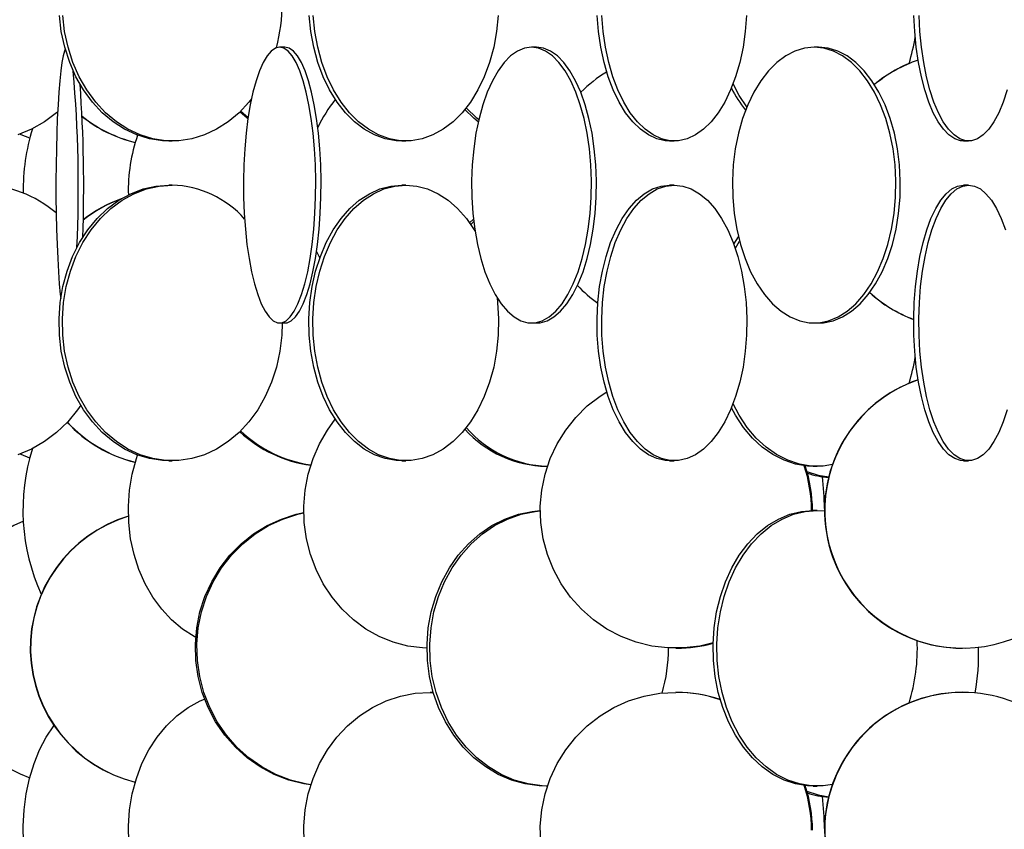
# Model space of a CAD drawing. Header units: millimetres. Extents: x 495 to 2657, y 518 to 2595.
# Tile 5 of 91: x 616 to 706, y 1771 to 1844. Entities that reach past the tile are written whole.
import ezdxf

# ---------------------------------------------------------------- set-up
doc = ezdxf.new("R2010")
doc.units = ezdxf.units.MM

msp = doc.modelspace()

# ---------------------------------------------------------------- linework, layer by layer
at = {"color": 7, "linetype": 'Continuous', "lineweight": 25}
for p, q in [((640.49, 1841.548), (640.007, 1841.548)), ((663.299, 1841.548), (662.849, 1841.548)), ((688.88, 1841.548), (688.478, 1841.548)), ((637.15, 1835.162), (636.472, 1835.752)), ((629.974, 1833.048), (630.276, 1833.048)), ((651.078, 1833.048), (651.448, 1833.048)), ((675.369, 1833.048), (675.794, 1833.048)), ((702.02, 1833.048), (702.487, 1833.048)), ((630.276, 1829.048), (629.974, 1829.048)), ((651.448, 1829.048), (651.078, 1829.048)), ((675.794, 1829.048), (675.369, 1829.048)), ((702.487, 1829.048), (702.02, 1829.048)), ((657.239, 1825.623), (657.583, 1825.943)), ((681.199, 1823.68), (681.607, 1824.357)), ((643.655, 1822.451), (643.365, 1823.056)), ((640.007, 1816.548), (640.49, 1816.548)), ((662.849, 1816.548), (663.299, 1816.548)), ((688.478, 1816.548), (688.88, 1816.548)), ((629.974, 1804.048), (630.276, 1804.048)), ((651.078, 1804.048), (651.448, 1804.048)), ((664.198, 1803.548), (664.287, 1803.548)), ((675.369, 1804.048), (675.794, 1804.048)), ((688.4, 1803.548), (688.743, 1803.548)), ((702.02, 1804.048), (702.487, 1804.048)), ((688.743, 1799.548), (688.4, 1799.548)), ((688.743, 1799.548), (689.429, 1799.513)), ((675.938, 1787.048), (676.028, 1787.048)), ((701.906, 1787.048), (701.932, 1787.048)), ((653.85, 1783.048), (653.649, 1783.048)), ((653.649, 1783.048), (653.943, 1783.044)), ((653.85, 1783.048), (653.942, 1783.048)), ((676.028, 1783.048), (675.938, 1783.048)), ((701.932, 1783.048), (701.906, 1783.048)), ((664.198, 1774.548), (664.287, 1774.548)), ((688.4, 1774.548), (688.743, 1774.548))]:
    msp.add_line(p, q, dxfattribs=at)
at = {"color": 7, "linetype": 'Continuous', "lineweight": 25, "flags": 128}
for points in [[(629.974, 1833.048), (629.383, 1833.07), (628.21, 1833.245), (627.061, 1833.593), (625.953, 1834.109), (624.902, 1834.785), (623.921, 1835.613), (623.026, 1836.58), (622.228, 1837.672), (621.539, 1838.876), (620.969, 1840.173), (620.525, 1841.545), (620.213, 1842.974), (620.039, 1844.438)], [(637.45, 1836.864), (637.224, 1836.58), (636.329, 1835.613), (635.348, 1834.785), (634.297, 1834.109), (633.189, 1833.593), (632.04, 1833.245), (630.867, 1833.07), (629.685, 1833.07), (628.511, 1833.245), (627.362, 1833.593), (626.254, 1834.109), (625.203, 1834.785), (624.223, 1835.613), (623.327, 1836.58), (622.53, 1837.672), (621.841, 1838.876), (621.27, 1840.173), (620.826, 1841.545), (620.514, 1842.974), (620.34, 1844.438)], [(651.078, 1833.048), (650.579, 1833.07), (649.589, 1833.245), (648.619, 1833.593), (647.683, 1834.109), (646.796, 1834.785), (645.968, 1835.613), (645.212, 1836.58), (644.539, 1837.672), (643.957, 1838.876), (643.476, 1840.173), (643.101, 1841.545), (642.838, 1842.974), (642.69, 1844.438)], [(659.836, 1844.438), (659.688, 1842.974), (659.425, 1841.545), (659.05, 1840.173), (658.569, 1838.876), (657.987, 1837.672), (657.314, 1836.58), (656.558, 1835.613), (655.73, 1834.785), (654.843, 1834.109), (653.907, 1833.593), (652.937, 1833.245), (651.947, 1833.07), (650.949, 1833.07), (649.958, 1833.245), (648.988, 1833.593), (648.053, 1834.109), (647.165, 1834.785), (646.338, 1835.613), (645.582, 1836.58), (644.908, 1837.672), (644.327, 1838.876), (643.845, 1840.173), (643.47, 1841.545), (643.207, 1842.974), (643.06, 1844.438)], [(675.369, 1833.048), (674.98, 1833.07), (674.205, 1833.245), (673.448, 1833.593), (672.717, 1834.109), (672.023, 1834.785), (671.376, 1835.613), (670.786, 1836.58), (670.26, 1837.672), (669.805, 1838.876), (669.429, 1840.173), (669.136, 1841.545), (668.93, 1842.974), (668.815, 1844.438)], [(682.349, 1844.438), (682.234, 1842.974), (682.028, 1841.545), (681.735, 1840.173), (681.359, 1838.876), (680.904, 1837.672), (680.378, 1836.58), (679.787, 1835.613), (679.141, 1834.785), (678.447, 1834.109), (677.716, 1833.593), (676.958, 1833.245), (676.184, 1833.07), (675.405, 1833.07), (674.63, 1833.245), (673.873, 1833.593), (673.142, 1834.109), (672.448, 1834.785), (671.801, 1835.613), (671.211, 1836.58), (670.685, 1837.672), (670.23, 1838.876), (669.854, 1840.173), (669.561, 1841.545), (669.355, 1842.974), (669.24, 1844.438)], [(702.02, 1833.048), (701.753, 1833.07), (701.222, 1833.245), (700.702, 1833.593), (700.2, 1834.109), (699.724, 1834.785), (699.28, 1835.613), (698.875, 1836.58), (698.514, 1837.672), (698.202, 1838.876), (697.944, 1840.173), (697.743, 1841.545), (697.602, 1842.974), (697.523, 1844.438)], [(705.993, 1837.672), (705.632, 1836.58), (705.227, 1835.613), (704.783, 1834.785), (704.307, 1834.109), (703.806, 1833.593), (703.285, 1833.245), (702.754, 1833.07), (702.219, 1833.07), (701.688, 1833.245), (701.168, 1833.593), (700.666, 1834.109), (700.19, 1834.785), (699.747, 1835.613), (699.341, 1836.58), (698.98, 1837.672), (698.668, 1838.876), (698.41, 1840.173), (698.209, 1841.545), (698.068, 1842.974), (697.989, 1844.438)], [(620.568, 1841.386), (620.494, 1841.199), (620.38, 1840.766), (620.271, 1840.169), (620.169, 1839.416), (620.074, 1838.517), (619.989, 1837.486), (619.914, 1836.336), (619.85, 1835.083), (619.799, 1833.746), (619.761, 1832.343), (619.736, 1830.894), (619.726, 1829.419), (619.729, 1827.938), (619.747, 1826.474), (619.778, 1825.045), (619.823, 1823.673), (619.881, 1822.376), (619.95, 1821.172), (620.03, 1820.08), (620.12, 1819.113), (620.158, 1818.771)], [(640.007, 1841.548), (639.62, 1841.461), (639.238, 1841.199), (638.866, 1840.766), (638.511, 1840.169), (638.177, 1839.416), (637.868, 1838.517), (637.59, 1837.486), (637.345, 1836.336), (637.138, 1835.083), (636.971, 1833.746), (636.847, 1832.343), (636.767, 1830.894), (636.732, 1829.419), (636.744, 1827.938), (636.801, 1826.474), (636.903, 1825.045), (637.049, 1823.673), (637.237, 1822.376), (637.463, 1821.172), (637.725, 1820.08), (638.019, 1819.113), (638.341, 1818.285), (638.687, 1817.609), (639.05, 1817.093), (639.428, 1816.745), (639.813, 1816.57), (640.201, 1816.57), (640.587, 1816.745), (640.964, 1817.093), (641.328, 1817.609), (641.673, 1818.285), (641.995, 1819.113), (642.289, 1820.08), (642.551, 1821.172), (642.778, 1822.376), (642.965, 1823.673), (643.111, 1825.045), (643.213, 1826.474), (643.271, 1827.938), (643.282, 1829.419), (643.248, 1830.894), (643.168, 1832.343), (643.043, 1833.746), (642.877, 1835.083), (642.669, 1836.336), (642.425, 1837.486), (642.146, 1838.517), (641.838, 1839.416), (641.503, 1840.169), (641.148, 1840.766), (640.777, 1841.199), (640.395, 1841.461), (640.007, 1841.548)], [(640.49, 1816.548), (640.684, 1816.57), (641.069, 1816.745), (641.447, 1817.093), (641.811, 1817.609), (642.156, 1818.285), (642.478, 1819.113), (642.772, 1820.08), (643.034, 1821.172), (643.26, 1822.376), (643.448, 1823.673), (643.594, 1825.045), (643.696, 1826.474), (643.753, 1827.938), (643.765, 1829.419), (643.73, 1830.894), (643.65, 1832.343), (643.526, 1833.746), (643.359, 1835.083), (643.152, 1836.336), (642.907, 1837.486), (642.629, 1838.517), (642.32, 1839.416), (641.986, 1840.169), (641.631, 1840.766), (641.259, 1841.199), (640.877, 1841.461), (640.49, 1841.548)], [(662.849, 1841.548), (662.206, 1841.461), (661.572, 1841.199), (660.956, 1840.766), (660.367, 1840.169), (659.812, 1839.416), (659.3, 1838.517), (658.838, 1837.486), (658.432, 1836.336), (658.088, 1835.083), (657.811, 1833.746), (657.604, 1832.343), (657.472, 1830.894), (657.415, 1829.419), (657.434, 1827.938), (657.529, 1826.474), (657.699, 1825.045), (657.941, 1823.673), (658.252, 1822.376), (658.627, 1821.172), (659.062, 1820.08), (659.55, 1819.113), (660.084, 1818.285), (660.657, 1817.609), (661.261, 1817.093), (661.887, 1816.745), (662.527, 1816.57), (663.171, 1816.57), (663.811, 1816.745), (664.437, 1817.093), (665.041, 1817.609), (665.614, 1818.285), (666.149, 1819.113), (666.637, 1820.08), (667.071, 1821.172), (667.447, 1822.376), (667.758, 1823.673), (668, 1825.045), (668.17, 1826.474), (668.265, 1827.938), (668.284, 1829.419), (668.227, 1830.894), (668.094, 1832.343), (667.888, 1833.746), (667.611, 1835.083), (667.267, 1836.336), (666.861, 1837.486), (666.399, 1838.517), (665.887, 1839.416), (665.332, 1840.169), (664.743, 1840.766), (664.126, 1841.199), (663.492, 1841.461), (662.849, 1841.548)], [(663.299, 1816.548), (663.622, 1816.57), (664.261, 1816.745), (664.887, 1817.093), (665.491, 1817.609), (666.064, 1818.285), (666.599, 1819.113), (667.087, 1820.08), (667.522, 1821.172), (667.897, 1822.376), (668.208, 1823.673), (668.45, 1825.045), (668.62, 1826.474), (668.715, 1827.938), (668.734, 1829.419), (668.677, 1830.894), (668.544, 1832.343), (668.338, 1833.746), (668.061, 1835.083), (667.717, 1836.336), (667.311, 1837.486), (666.849, 1838.517), (666.337, 1839.416), (665.782, 1840.169), (665.193, 1840.766), (664.577, 1841.199), (663.943, 1841.461), (663.299, 1841.548)], [(688.478, 1841.548), (687.601, 1841.461), (686.736, 1841.199), (685.896, 1840.766), (685.093, 1840.169), (684.336, 1839.416), (683.638, 1838.517), (683.008, 1837.486), (682.455, 1836.336), (681.986, 1835.083), (681.608, 1833.746), (681.327, 1832.343), (681.146, 1830.894), (681.068, 1829.419), (681.094, 1827.938), (681.224, 1826.474), (681.455, 1825.045), (681.785, 1823.673), (682.209, 1822.376), (682.721, 1821.172), (683.314, 1820.08), (683.98, 1819.113), (684.708, 1818.285), (685.489, 1817.609), (686.313, 1817.093), (687.166, 1816.745), (688.038, 1816.57), (688.917, 1816.57), (689.789, 1816.745), (690.643, 1817.093), (691.466, 1817.609), (692.247, 1818.285), (692.976, 1819.113), (693.641, 1820.08), (694.234, 1821.172), (694.746, 1822.376), (695.17, 1823.673), (695.5, 1825.045), (695.731, 1826.474), (695.861, 1827.938), (695.887, 1829.419), (695.809, 1830.894), (695.628, 1832.343), (695.347, 1833.746), (694.969, 1835.083), (694.5, 1836.336), (693.947, 1837.486), (693.317, 1838.517), (692.619, 1839.416), (691.863, 1840.169), (691.059, 1840.766), (690.219, 1841.199), (689.354, 1841.461), (688.478, 1841.548)], [(688.88, 1816.548), (689.319, 1816.57), (690.191, 1816.745), (691.045, 1817.093), (691.868, 1817.609), (692.65, 1818.285), (693.378, 1819.113), (694.044, 1820.08), (694.636, 1821.172), (695.148, 1822.376), (695.572, 1823.673), (695.903, 1825.045), (696.134, 1826.474), (696.264, 1827.938), (696.29, 1829.419), (696.212, 1830.894), (696.031, 1832.343), (695.75, 1833.746), (695.372, 1835.083), (694.903, 1836.336), (694.35, 1837.486), (693.719, 1838.517), (693.021, 1839.416), (692.265, 1840.169), (691.461, 1840.766), (690.621, 1841.199), (689.757, 1841.461), (688.88, 1841.548)], [(682.37, 1836.133), (681.683, 1837.172), (681.126, 1838.222)], [(619.879, 1835.69), (619.789, 1835.613), (618.689, 1834.785), (617.51, 1834.109), (616.267, 1833.593)], [(637.135, 1835.06), (637.068, 1835.113), (636.402, 1835.684)], [(658.019, 1834.785), (657.629, 1835.113), (656.811, 1835.911)], [(658.058, 1834.958), (657.879, 1835.113), (656.928, 1836.057)], [(617.349, 1833.29), (616.565, 1833.609), (616.454, 1833.659)], [(629.974, 1804.048), (629.383, 1804.07), (628.21, 1804.245), (627.061, 1804.593), (625.953, 1805.109), (624.902, 1805.785), (623.921, 1806.613), (623.026, 1807.58), (622.228, 1808.672), (621.539, 1809.876), (620.969, 1811.173), (620.525, 1812.545), (620.213, 1813.974), (620.039, 1815.438), (620.003, 1816.919), (620.108, 1818.394), (620.352, 1819.843), (620.73, 1821.246), (621.239, 1822.583), (621.87, 1823.836), (622.614, 1824.986), (623.462, 1826.017), (624.402, 1826.916), (625.419, 1827.669), (626.501, 1828.266), (627.631, 1828.699), (628.795, 1828.961), (629.974, 1829.048)], [(640.251, 1816.548), (640.211, 1815.438), (640.037, 1813.974), (639.725, 1812.545), (639.281, 1811.173), (638.711, 1809.876), (638.022, 1808.672), (637.224, 1807.58), (636.329, 1806.613), (635.348, 1805.785), (634.297, 1805.109), (633.189, 1804.593), (632.04, 1804.245), (630.867, 1804.07), (629.685, 1804.07), (628.511, 1804.245), (627.362, 1804.593), (626.254, 1805.109), (625.203, 1805.785), (624.223, 1806.613), (623.327, 1807.58), (622.53, 1808.672), (621.841, 1809.876), (621.27, 1811.173), (620.826, 1812.545), (620.514, 1813.974), (620.34, 1815.438), (620.305, 1816.919), (620.41, 1818.394), (620.653, 1819.843), (621.032, 1821.246), (621.54, 1822.583), (622.171, 1823.836), (622.916, 1824.986), (623.764, 1826.017), (624.703, 1826.916), (625.721, 1827.669), (626.802, 1828.266), (627.933, 1828.699), (629.096, 1828.961), (630.276, 1829.048), (630.276, 1829.048)], [(651.078, 1804.048), (650.579, 1804.07), (649.589, 1804.245), (648.619, 1804.593), (647.683, 1805.109), (646.796, 1805.785), (645.968, 1806.613), (645.212, 1807.58), (644.539, 1808.672), (643.957, 1809.876), (643.476, 1811.173), (643.101, 1812.545), (642.838, 1813.974), (642.69, 1815.438), (642.661, 1816.919), (642.749, 1818.394), (642.955, 1819.843), (643.274, 1821.246), (643.704, 1822.583), (644.236, 1823.836), (644.865, 1824.986), (645.581, 1826.017), (646.374, 1826.916), (647.233, 1827.669), (648.146, 1828.266), (649.1, 1828.699), (650.082, 1828.961), (651.078, 1829.048)], [(659.73, 1818.81), (659.777, 1818.394), (659.865, 1816.919), (659.836, 1815.438), (659.688, 1813.974), (659.425, 1812.545), (659.05, 1811.173), (658.569, 1809.876), (657.987, 1808.672), (657.314, 1807.58), (656.558, 1806.613), (655.73, 1805.785), (654.843, 1805.109), (653.907, 1804.593), (652.937, 1804.245), (651.947, 1804.07), (650.949, 1804.07), (649.958, 1804.245), (648.988, 1804.593), (648.053, 1805.109), (647.165, 1805.785), (646.338, 1806.613), (645.582, 1807.58), (644.908, 1808.672), (644.327, 1809.876), (643.845, 1811.173), (643.47, 1812.545), (643.207, 1813.974), (643.06, 1815.438), (643.03, 1816.919), (643.119, 1818.394), (643.324, 1819.843), (643.644, 1821.246), (644.073, 1822.583), (644.606, 1823.836), (645.234, 1824.986), (645.95, 1826.017), (646.743, 1826.916), (647.602, 1827.669), (648.515, 1828.266), (649.47, 1828.699), (650.452, 1828.961), (651.448, 1829.048), (651.448, 1829.048)], [(651.448, 1829.048), (652.444, 1828.961), (653.426, 1828.699), (654.38, 1828.266), (655.293, 1827.669), (656.152, 1826.916), (656.945, 1826.017), (657.661, 1824.986), (657.723, 1824.885)], [(675.369, 1804.048), (674.98, 1804.07), (674.205, 1804.245), (673.448, 1804.593), (672.717, 1805.109), (672.023, 1805.785), (671.376, 1806.613), (670.786, 1807.58), (670.26, 1808.672), (669.805, 1809.876), (669.429, 1811.173), (669.136, 1812.545), (668.93, 1813.974), (668.815, 1815.438), (668.792, 1816.919), (668.861, 1818.394), (669.022, 1819.843), (669.271, 1821.246), (669.607, 1822.583), (670.023, 1823.836), (670.514, 1824.986), (671.074, 1826.017), (671.693, 1826.916), (672.365, 1827.669), (673.078, 1828.266), (673.824, 1828.699), (674.591, 1828.961), (675.369, 1829.048)], [(675.794, 1829.048), (676.573, 1828.961), (677.34, 1828.699), (678.086, 1828.266), (678.799, 1827.669), (679.471, 1826.916), (680.09, 1826.017), (680.65, 1824.986), (681.141, 1823.836), (681.557, 1822.583), (681.892, 1821.246), (682.142, 1819.843), (682.303, 1818.394), (682.372, 1816.919), (682.349, 1815.438), (682.234, 1813.974), (682.028, 1812.545), (681.735, 1811.173), (681.359, 1809.876), (680.904, 1808.672), (680.378, 1807.58), (679.787, 1806.613), (679.141, 1805.785), (678.447, 1805.109), (677.716, 1804.593), (676.958, 1804.245), (676.184, 1804.07), (675.405, 1804.07), (674.63, 1804.245), (673.873, 1804.593), (673.142, 1805.109), (672.448, 1805.785), (671.801, 1806.613), (671.211, 1807.58), (670.685, 1808.672), (670.23, 1809.876), (669.854, 1811.173), (669.561, 1812.545), (669.355, 1813.974), (669.24, 1815.438), (669.217, 1816.919), (669.286, 1818.394), (669.447, 1819.843), (669.696, 1821.246), (670.032, 1822.583), (670.448, 1823.836), (670.939, 1824.986), (671.499, 1826.017), (672.118, 1826.916), (672.79, 1827.669), (673.503, 1828.266), (674.249, 1828.699), (675.016, 1828.961), (675.794, 1829.048)], [(702.02, 1804.048), (701.753, 1804.07), (701.222, 1804.245), (700.702, 1804.593), (700.2, 1805.109), (699.724, 1805.785), (699.28, 1806.613), (698.875, 1807.58), (698.514, 1808.672), (698.202, 1809.876), (697.944, 1811.173), (697.743, 1812.545), (697.602, 1813.974), (697.523, 1815.438), (697.507, 1816.919), (697.554, 1818.394), (697.665, 1819.843), (697.836, 1821.246), (698.066, 1822.583), (698.352, 1823.836), (698.689, 1824.986), (699.073, 1826.017), (699.498, 1826.916), (699.959, 1827.669), (700.448, 1828.266), (700.96, 1828.699), (701.486, 1828.961), (702.02, 1829.048)], [(705.993, 1808.672), (705.632, 1807.58), (705.227, 1806.613), (704.783, 1805.785), (704.307, 1805.109), (703.806, 1804.593), (703.285, 1804.245), (702.754, 1804.07), (702.219, 1804.07), (701.688, 1804.245), (701.168, 1804.593), (700.666, 1805.109), (700.19, 1805.785), (699.747, 1806.613), (699.341, 1807.58), (698.98, 1808.672), (698.668, 1809.876), (698.41, 1811.173), (698.209, 1812.545), (698.068, 1813.974), (697.989, 1815.438), (697.973, 1816.919), (698.021, 1818.394), (698.131, 1819.843), (698.302, 1821.246), (698.532, 1822.583), (698.818, 1823.836), (699.155, 1824.986), (699.539, 1826.017), (699.964, 1826.916), (700.425, 1827.669), (700.914, 1828.266), (701.426, 1828.699), (701.953, 1828.961), (702.487, 1829.048)], [(702.487, 1829.048), (703.021, 1828.961), (703.547, 1828.699), (704.059, 1828.266), (704.549, 1827.669), (705.009, 1826.916), (705.435, 1826.017), (705.818, 1824.986)], [(657.341, 1825.477), (657.381, 1825.517), (657.607, 1825.736)], [(681.334, 1823.294), (681.356, 1823.336), (681.706, 1823.964)], [(679.314, 1787.529), (678.113, 1787.245), (676.666, 1787.07), (675.209, 1787.07), (673.763, 1787.245), (672.346, 1787.593), (670.981, 1788.109), (669.684, 1788.785), (668.476, 1789.613), (667.372, 1790.58), (666.389, 1791.672), (665.54, 1792.876), (664.836, 1794.173), (664.289, 1795.545), (663.905, 1796.974), (663.689, 1798.438), (663.646, 1799.919), (663.776, 1801.394), (664.076, 1802.843), (664.542, 1804.246), (665.169, 1805.583), (665.947, 1806.836), (666.865, 1807.986), (667.91, 1809.017), (669.068, 1809.916), (669.669, 1810.302)], [(621.974, 1809.083), (621.688, 1808.672), (620.793, 1807.58), (619.789, 1806.613), (618.689, 1805.785), (617.51, 1805.109), (616.267, 1804.593)], [(690.13, 1803.695), (689.282, 1803.57), (688.204, 1803.57), (687.135, 1803.745), (686.088, 1804.093), (685.078, 1804.609), (684.119, 1805.285), (683.226, 1806.113), (682.41, 1807.08), (681.683, 1808.172), (681.126, 1809.222)], [(688.4, 1803.548), (687.861, 1803.57), (686.792, 1803.745), (685.744, 1804.093), (684.735, 1804.609), (683.776, 1805.285), (682.883, 1806.113), (682.067, 1807.08), (681.34, 1808.172), (680.973, 1808.837)], [(653.373, 1787.052), (652.971, 1787.07), (651.624, 1787.245), (650.306, 1787.593), (649.034, 1788.109), (647.828, 1788.785), (646.703, 1789.613), (645.675, 1790.58), (644.759, 1791.672), (643.969, 1792.876), (643.314, 1794.173), (642.804, 1795.545), (642.447, 1796.974), (642.246, 1798.438), (642.206, 1799.919), (642.327, 1801.394), (642.606, 1802.843), (643.04, 1804.246), (643.624, 1805.583), (644.348, 1806.836), (645.057, 1807.809)], [(617.349, 1804.29), (616.565, 1804.609), (616.454, 1804.659)], [(632.396, 1788.027), (632.244, 1788.109), (631.191, 1788.785), (630.211, 1789.613), (629.315, 1790.58), (628.516, 1791.672), (627.827, 1792.876), (627.256, 1794.173), (626.811, 1795.545), (626.5, 1796.974), (626.325, 1798.438), (626.29, 1799.919), (626.395, 1801.394), (626.639, 1802.843), (627.017, 1804.246), (627.126, 1804.569)], [(687.824, 1803.079), (688.83, 1802.745), (689.795, 1802.579)], [(642.834, 1774.647), (642.216, 1774.745), (640.837, 1775.093), (639.507, 1775.609), (638.245, 1776.285), (637.068, 1777.113), (635.993, 1778.08), (635.036, 1779.172), (634.208, 1780.376), (633.523, 1781.673), (632.99, 1783.045), (632.616, 1784.474), (632.407, 1785.938), (632.365, 1787.419), (632.491, 1788.894), (632.783, 1790.343), (633.237, 1791.746), (633.847, 1793.083), (634.605, 1794.336), (635.499, 1795.486), (636.517, 1796.517), (637.645, 1797.416), (638.866, 1798.169), (640.165, 1798.766), (641.522, 1799.199), (642.203, 1799.349)], [(642.84, 1774.666), (642.359, 1774.745), (640.98, 1775.093), (639.65, 1775.609), (638.388, 1776.285), (637.211, 1777.113), (636.137, 1778.08), (635.179, 1779.172), (634.352, 1780.376), (633.667, 1781.673), (633.134, 1783.045), (632.76, 1784.474), (632.55, 1785.938), (632.508, 1787.419), (632.634, 1788.894), (632.926, 1790.343), (633.381, 1791.746), (633.991, 1793.083), (634.748, 1794.336), (635.642, 1795.486), (636.66, 1796.517), (637.788, 1797.416), (639.01, 1798.169), (640.308, 1798.766), (641.665, 1799.199), (642.203, 1799.321)], [(664.198, 1774.548), (663.557, 1774.57), (662.283, 1774.745), (661.036, 1775.093), (659.834, 1775.609), (658.693, 1776.285), (657.629, 1777.113), (656.658, 1778.08), (655.792, 1779.172), (655.044, 1780.376), (654.425, 1781.673), (653.943, 1783.045), (653.605, 1784.474), (653.415, 1785.938), (653.377, 1787.419), (653.491, 1788.894), (653.755, 1790.343), (654.166, 1791.746), (654.718, 1793.083), (655.402, 1794.336), (656.211, 1795.486), (657.131, 1796.517), (658.15, 1797.416), (659.255, 1798.169), (660.429, 1798.766), (661.655, 1799.199), (662.918, 1799.461), (663.641, 1799.532)], [(664.288, 1774.55), (663.807, 1774.57), (662.533, 1774.745), (661.286, 1775.093), (660.084, 1775.609), (658.943, 1776.285), (657.879, 1777.113), (656.908, 1778.08), (656.042, 1779.172), (655.294, 1780.376), (654.675, 1781.673), (654.193, 1783.045), (653.855, 1784.474), (653.665, 1785.938), (653.627, 1787.419), (653.741, 1788.894), (654.005, 1790.343), (654.416, 1791.746), (654.968, 1793.083), (655.652, 1794.336), (656.461, 1795.486), (657.381, 1796.517), (658.4, 1797.416), (659.505, 1798.169), (660.679, 1798.766), (661.905, 1799.199), (663.168, 1799.461), (663.641, 1799.514)], [(688.4, 1774.548), (687.861, 1774.57), (686.792, 1774.745), (685.744, 1775.093), (684.735, 1775.609), (683.776, 1776.285), (682.883, 1777.113), (682.067, 1778.08), (681.34, 1779.172), (680.712, 1780.376), (680.192, 1781.673), (679.787, 1783.045), (679.503, 1784.474), (679.344, 1785.938), (679.312, 1787.419), (679.407, 1788.894), (679.629, 1790.343), (679.974, 1791.746), (680.438, 1793.083), (681.013, 1794.336), (681.691, 1795.486), (682.464, 1796.517), (683.321, 1797.416), (684.248, 1798.169), (685.234, 1798.766), (686.264, 1799.199), (687.325, 1799.461), (688.4, 1799.548), (688.4, 1799.548)], [(690.13, 1774.695), (689.282, 1774.57), (688.204, 1774.57), (687.135, 1774.745), (686.088, 1775.093), (685.078, 1775.609), (684.119, 1776.285), (683.226, 1777.113), (682.41, 1778.08), (681.683, 1779.172), (681.055, 1780.376), (680.535, 1781.673), (680.13, 1783.045), (679.846, 1784.474), (679.687, 1785.938), (679.655, 1787.419), (679.751, 1788.894), (679.972, 1790.343), (680.317, 1791.746), (680.781, 1793.083), (681.356, 1794.336), (682.035, 1795.486), (682.807, 1796.517), (683.664, 1797.416), (684.591, 1798.169), (685.577, 1798.766), (686.607, 1799.199), (687.668, 1799.461), (688.743, 1799.548), (688.743, 1799.548)], [(642.246, 1769.438), (642.206, 1770.919), (642.327, 1772.394), (642.606, 1773.843), (643.04, 1775.246), (643.624, 1776.583), (644.348, 1777.836), (645.202, 1778.986), (646.176, 1780.017), (647.254, 1780.916), (648.422, 1781.669), (649.663, 1782.266), (650.96, 1782.699), (652.295, 1782.961), (653.649, 1783.048)], [(663.689, 1769.438), (663.646, 1770.919), (663.776, 1772.394), (664.076, 1773.843), (664.542, 1775.246), (665.169, 1776.583), (665.947, 1777.836), (666.865, 1778.986), (667.91, 1780.017), (669.068, 1780.916), (670.323, 1781.669), (671.656, 1782.266), (673.049, 1782.699), (674.483, 1782.961), (675.938, 1783.048), (675.938, 1783.048)], [(632.396, 1759.027), (632.244, 1759.109), (631.191, 1759.785), (630.211, 1760.613), (629.315, 1761.58), (628.516, 1762.672), (627.827, 1763.876), (627.256, 1765.173), (626.811, 1766.545), (626.5, 1767.974), (626.325, 1769.438), (626.29, 1770.919), (626.395, 1772.394), (626.639, 1773.843), (627.017, 1775.246), (627.526, 1776.583), (628.157, 1777.836), (628.903, 1778.986), (629.751, 1780.017), (630.691, 1780.916), (631.71, 1781.669), (632.792, 1782.266), (633.201, 1782.444)], [(618.398, 1762.944), (617.984, 1763.876), (617.528, 1765.173), (617.172, 1766.545), (616.923, 1767.974), (616.784, 1769.438), (616.756, 1770.919), (616.84, 1772.394), (617.034, 1773.843), (617.337, 1775.246), (617.744, 1776.583), (618.248, 1777.836), (618.844, 1778.986), (619.522, 1780.017), (619.543, 1780.046)], [(687.824, 1774.079), (688.83, 1773.745), (689.795, 1773.579)]]:
    msp.add_lwpolyline(points, dxfattribs=at)
at = {"color": 7, "linetype": 'Continuous', "lineweight": 25}
for centre, radius, start, end in [((624.907, 1845.526), 15.344, 344.77853, 0.08262), ((681.674, 1844.909), 16.151, 342.60013, 351.37958), ((701.909, 1828.571), 12.478, 108.70696, 129.66651), ((701.936, 1828.571), 12.478, 108.82699, 129.76866), ((501.954, 1828.915), 119.798, 357.35534, 5.0165), ((676.03, 1828.748), 12.323, 121.17831, 134.97781), ((494.965, 1829.014), 127.279, 357.88343, 4.13245), ((691.748, 1843.324), 12.091, 206.99106, 218.25947), ((654.912, 1828.886), 12.645, 141.20282, 154.83581), ((629.913, 1845.019), 12.471, 231.19486, 256.087), ((629.884, 1845.019), 12.471, 231.37254, 256.21526), ((635.263, 1828.615), 18.512, 162.59011, 180.90034), ((641.498, 1828.579), 15.214, 160.8551, 181.56186), ((612.918, 1818.563), 10.485, 49.36405, 89.55509), ((630, 1819.942), 9.111, 41.41983, 88.26632), ((629.913, 1816.077), 12.472, 110.29007, 128.2076), ((629.884, 1816.077), 12.472, 109.93388, 128.0351), ((676.051, 1828.374), 12.356, 223.0549, 234.38611), ((701.91, 1828.527), 12.48, 227.72414, 249.33527), ((701.937, 1828.527), 12.48, 227.62723, 249.20743), ((681.674, 1815.909), 16.151, 342.60013, 351.37958), ((701.922, 1799.55), 12.502, 108.72907, 269.92736), ((701.937, 1799.553), 12.496, 108.80506, 303.67154), ((629.885, 1816.022), 12.475, 222.9033, 256.21256), ((629.914, 1816.022), 12.475, 222.80539, 256.08433), ((644.401, 1815.294), 11.752, 227.10893, 262.33849), ((644.547, 1815.3), 11.759, 226.62871, 261.65165), ((664.357, 1813.692), 10.145, 221.94577, 269.10343), ((664.62, 1813.724), 10.18, 220.91481, 268.12801), ((635.071, 1799.581), 18.338, 162.31124, 204.61047), ((675.548, 1799.55), 12.687, 359.98481, 18.61923), ((675.637, 1799.55), 12.687, 359.99219, 18.56627), ((690.1, 1809.261), 6.713, 250.56529, 267.35042), ((653.316, 1798.644), 36.124, 1.68551, 6.29618), ((621.761, 1787.051), 12.561, 113.3837, 249.43222), ((629.903, 1787.049), 12.505, 106.77362, 256.16075), ((629.932, 1787.049), 12.505, 106.91156, 256.03271), ((676.027, 1799.158), 12.11, 270.00321, 285.74893), ((681.159, 1787.026), 16.678, 342.74361, 2.43995), ((661.043, 1787.033), 14.231, 343.46549, 0.13457), ((683.912, 1786.543), 19.481, 349.51184, 1.73723), ((675.936, 1770.931), 12.118, 70.54379, 89.99249), ((676.026, 1770.931), 12.117, 71.04337, 89.9928), ((701.919, 1770.548), 12.5, 90.0613, 269.9387), ((701.937, 1770.553), 12.496, 90.02273, 303.67111), ((701.931, 1770.575), 12.473, 50.28927, 89.99491), ((675.548, 1770.55), 12.687, 359.98481, 18.61923), ((675.637, 1770.55), 12.687, 359.99219, 18.56627), ((690.1, 1780.261), 6.713, 250.56529, 267.35042), ((653.316, 1769.644), 36.124, 1.68551, 6.29618)]:
    msp.add_arc(centre, radius, start, end, dxfattribs=at)

doc.saveas('drawing.dxf')
